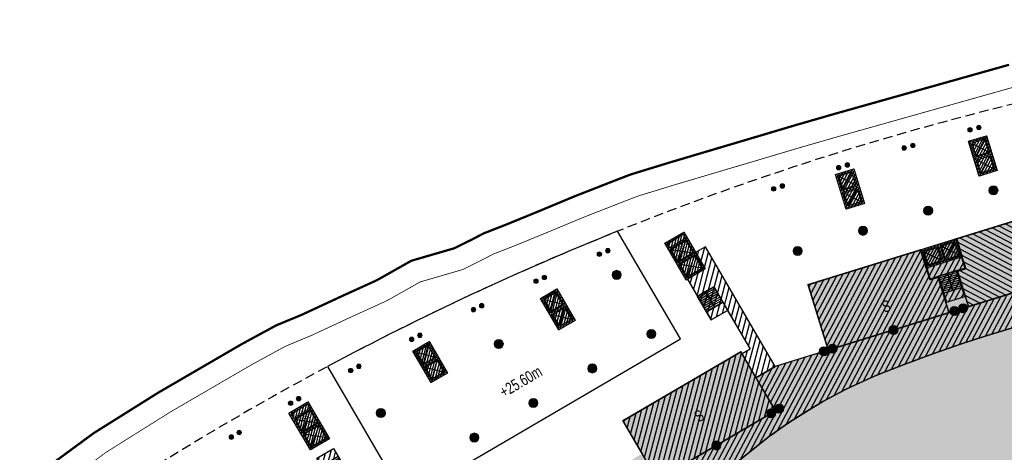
# Model space of a CAD drawing. Header units: millimetres. Extents: x -1402 to -179, y -280 to 6164.
# Tile 96 of 212: x -784 to -654, y 2499 to 2555. Entities that reach past the tile are written whole.
import ezdxf

# ---------------------------------------------------------------- set-up
doc = ezdxf.new("R2010")
doc.units = ezdxf.units.MM
for name, pattern in [('AJN-Limite', [1.25, 0.5, -0.25, 0, -0.25, 0, -0.25]), ('AJN-Projection', [0.375, 0.25, -0.125]), ('DASH', [0.35, 0.25, -0.1])]:
    doc.linetypes.add(name, pattern=pattern)
doc.layers.get('0').update_dxf_attribs({"linetype": 'CONTINUOUS'})
for name, color, linetype, lineweight in [('AJN-2-POT 120', 2, 'CONTINUOUS', 20), ('AJN-2-POT 60', 2, 'CONTINUOUS', 20), ('AJN-2-SBT-C', 2, 'CONTINUOUS', 20), ('AJN-5-ASC-C', 230, 'CONTINUOUS', 30), ('AJN-7-500-A', 10, 'CONTINUOUS', 18), ('GEO-1-LIM-V', 10, 'AJN-Limite', 25)]:
    doc.layers.add(name, color=color, linetype=linetype, lineweight=lineweight)
for name, color, linetype, true_color in [('AJN-2-SBT-H', 7, 'CONTINUOUS', 0x6e6e6e), ('AJN-9-SRF-MARINHORIZON-CIRCULATION 50 %', 7, 'CONTINUOUS', 0xff80ff), ('AJN-9-SRF-MARINHORIZON-CIRUCLATION 100 %', 7, 'CONTINUOUS', 0xd100d1), ('AJN-9-SRF-MARINHORIZON-HOUSING SIMPLEX', 7, 'CONTINUOUS', 0x71c6c3), ('AJN-9-SRF-MARINHORIZON-TERRACE 50%', 7, 'CONTINUOUS', 0xf8d731)]:
    doc.layers.add(name, color=color, linetype=linetype, true_color=true_color)
for name, color, linetype in [('AJN-2-SBT-P', 251, 'AJN-Projection'), ('AJN-2-SBT-V', 51, 'CONTINUOUS'), ('AJN-8-251-H', 251, 'CONTINUOUS'), ('AJN-8-254-H', 254, 'CONTINUOUS')]:
    doc.layers.add(name, color=color, linetype=linetype)
doc.layers.add('AJN-6-Etang', color=7, linetype='CONTINUOUS', lineweight=15, true_color=0x46a499)
doc.styles.get("Standard").update_dxf_attribs({"font": 'rs.shx', "bigfont": 'hztxt.shx'})

# ---------------------------------------------------------------- blocks, each defined once
blk = doc.blocks.new('1.20diam')
at = {"layer": 'AJN-2-SBT-H'}
h = blk.add_hatch(color=256, dxfattribs=at)
h.dxf.hatch_style = 1
edge = h.paths.add_edge_path()
edge.add_arc((0, 0), 0.6, 0, 360)
at = {"layer": 'AJN-2-POT 120', "linetype": 'Continuous'}
blk.add_circle((0, 0), 0.6, dxfattribs=at)
blk = doc.blocks.new('POT 2X1.2')
at = {"layer": 'AJN-2-POT 120', "linetype": 'Continuous', "rotation": 321.8181818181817}
for p in [(-0.6000000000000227, 0), (0.5999999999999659, 0)]:
    blk.add_blockref('1.20diam', p, dxfattribs=at)
blk = doc.blocks.new('0.60diam')
at = {"layer": 'AJN-2-SBT-H'}
h = blk.add_hatch(color=256, dxfattribs=at)
h.dxf.hatch_style = 1
edge = h.paths.add_edge_path()
edge.add_arc((0, 5.684341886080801e-14), 0.3, 0, 360)
at = {"layer": 'AJN-2-POT 60', "linetype": 'Continuous'}
blk.add_circle((0, 5.684341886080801e-14), 0.3, dxfattribs=at)
blk = doc.blocks.new('POT 2X0.6')
at = {"layer": 'AJN-2-POT 60'}
for p in [(-0.599999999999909, 0), (-0.599999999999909, 0), (0.6000000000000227, 0), (0.6000000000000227, 0)]:
    blk.add_blockref('0.60diam', p, dxfattribs=at)
blk = doc.blocks.new('A$C46E24FA1')
at = {"layer": 'AJN-2-SBT-V', "linetype": 'Continuous'}
for p, q in [((-2.273736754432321e-13, 2.340000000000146), (1.249999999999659, 2.340000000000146)), ((0, 0), (0, 2.3400000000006)), ((-3.410605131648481e-13, 2.079999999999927), (1.249999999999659, 2.079999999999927)), ((-2.273736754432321e-13, 1.819999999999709), (1.249999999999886, 1.820000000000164)), ((-1.13686837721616e-13, 1.559999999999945), (1.249999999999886, 1.559999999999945)), ((0, 1.299999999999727), (1.25, 1.300000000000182)), ((1.250000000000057, 2.3400000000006), (1.250000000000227, 0)), ((0, 1.039999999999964), (1.250000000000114, 1.039999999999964)), ((0, 0.7799999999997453), (1.249999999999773, 0.7800000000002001)), ((0, 0.5199999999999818), (1.25, 0.5199999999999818)), ((-1.13686837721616e-13, 0.2600000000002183), (1.25, 0.2600000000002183)), ((0, 0), (1.250000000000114, 0))]:
    blk.add_line(p, q, dxfattribs=at)
blk = doc.blocks.new('A$C0264420A')
at = {"layer": 'AJN-9-SRF-MARINHORIZON-CIRCULATION 50 %'}
h = blk.add_hatch(dxfattribs=at)
h.set_pattern_fill('ANSI31', color=256, scale=0.2)
h.set_pattern_definition([(45, (501.2276971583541, -440.6539288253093), (-0.4490128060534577, 0.4490128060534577), [])])
h.paths.add_polyline_path([(-1.250000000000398, 4.840000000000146), (1.250000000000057, 4.840000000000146), (1.250000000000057, 0), (-1.250000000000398, 0)])
at = {"layer": 'AJN-2-SBT-V', "flags": 128}
for points in [[(-1.250000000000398, 3.590000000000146), (-1.250000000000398, 4.840000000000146), (1.249999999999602, 4.840000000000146), (1.249999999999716, 3.590000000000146), (-1.250000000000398, 3.590000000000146)], [(-1.250000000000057, 0), (-1.250000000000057, 1.25), (1.249999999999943, 1.25), (1.250000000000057, 0), (-1.250000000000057, 0)]]:
    blk.add_lwpolyline(points, dxfattribs=at)
at = {"layer": 'AJN-9-SRF-MARINHORIZON-CIRCULATION 50 %'}
blk.add_lwpolyline([(-1.250000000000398, 4.840000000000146), (1.250000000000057, 4.840000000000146), (1.250000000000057, 0), (-1.250000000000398, 0)], close=True, dxfattribs=at)
at = {"linetype": 'Continuous', "rotation": 180}
for p in [(-3.410605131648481e-13, 3.590000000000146), (1.249999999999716, 3.590000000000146)]:
    blk.add_blockref('A$C46E24FA1', p, dxfattribs=at)
blk = doc.blocks.new('A$C63A44B90')
at = {"layer": 'AJN-2-SBT-H'}
h = blk.add_hatch(color=256, dxfattribs=at)
h.dxf.hatch_style = 1
h.paths.add_polyline_path([(-1.449999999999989, 0), (1.449999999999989, 8.881784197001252e-16), (1.449999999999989, 5.600000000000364), (-1.449999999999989, 5.600000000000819)])
h.paths.add_polyline_path([(-1.25, 4.799999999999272), (1.25, 4.799999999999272), (1.249999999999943, 5.400000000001), (-1.250000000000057, 5.400000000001)], flags=16)
h.paths.add_polyline_path([(1.25, 4.599999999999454), (1.25, 2.499999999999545), (-1.25, 2.499999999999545), (-1.25, 4.599999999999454)], flags=16)
h.paths.add_polyline_path([(1.149999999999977, 4.5), (1.149999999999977, 2.599999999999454), (-1.150000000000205, 2.599999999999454), (-1.150000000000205, 4.5)], flags=0)
h.paths.add_polyline_path([(1.25, 2.299999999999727), (1.25, 0.1999999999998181), (-1.25, 0.1999999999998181), (-1.25, 2.299999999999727)], flags=16)
h.paths.add_polyline_path([(1.149999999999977, 2.199999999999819), (1.149999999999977, 0.2999999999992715), (-1.150000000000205, 0.2999999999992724), (-1.150000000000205, 2.199999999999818)], flags=0)
h.paths.add_polyline_path([(-0.9275884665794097, 2.59974879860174), (0.9249672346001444, 2.599748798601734), (0.9249672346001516, 4.498285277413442), (-0.9275884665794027, 4.498285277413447)], flags=8)
at = {"layer": 'AJN-9-SRF-MARINHORIZON-CIRUCLATION 100 %'}
h = blk.add_hatch(dxfattribs=at)
h.set_pattern_fill('ANSI31', color=256, scale=0.1, angle=342.8336973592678)
h.set_pattern_definition([(44.99999999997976, (4295.467990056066, -2573.973389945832), (-0.2245064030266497, 0.2245064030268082), [])])
h.paths.add_polyline_path([(1.449999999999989, 0), (1.450000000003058, 5.599999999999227), (-1.449999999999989, 5.600000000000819), (-1.449999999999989, 8.881784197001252e-16)])
at = {"layer": 'AJN-2-SBT-C', "flags": 128}
for points in [[(-1.449999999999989, 0), (1.449999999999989, 0), (1.449999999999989, 5.600000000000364), (-1.449999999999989, 5.600000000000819)], [(-1.250000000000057, 5.400000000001), (1.249999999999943, 5.400000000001), (1.25, 4.799999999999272), (-1.25, 4.799999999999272)], [(1.25, 2.499999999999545), (-1.25, 2.499999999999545), (-1.25, 4.599999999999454), (1.25, 4.599999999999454)], [(-1.25, 0.1999999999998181), (-1.25, 2.299999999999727), (1.25, 2.299999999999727), (1.25, 0.1999999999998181)]]:
    blk.add_lwpolyline(points, close=True, dxfattribs=at)
at = {"layer": 'AJN-5-ASC-C'}
for p, q in [((1.149999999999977, 4.5), (-1.150000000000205, 2.599999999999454)), ((-1.150000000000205, 4.5), (1.149999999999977, 2.599999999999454)), ((1.149999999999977, 0.2999999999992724), (-1.150000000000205, 2.199999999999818)), ((-1.150000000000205, 0.2999999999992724), (1.149999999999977, 2.199999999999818))]:
    blk.add_line(p, q, dxfattribs=at)
at = {"layer": 'AJN-5-ASC-C', "flags": 128}
for points in [[(1.149999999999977, 4.5), (1.149999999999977, 2.599999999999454), (-1.150000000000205, 2.599999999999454), (-1.150000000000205, 4.5)], [(1.149999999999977, 0.2999999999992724), (1.149999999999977, 2.199999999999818), (-1.150000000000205, 2.199999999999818), (-1.150000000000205, 0.2999999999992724)]]:
    blk.add_lwpolyline(points, close=True, dxfattribs=at)
at = {"layer": 'AJN-8-251-H', "flags": 128}
blk.add_lwpolyline([(1.249999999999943, 5.400000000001), (-1.149999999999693, 5.300000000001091), (-1.249999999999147, 4.800000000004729)], dxfattribs=at)
at = {"layer": 'AJN-9-SRF-MARINHORIZON-CIRUCLATION 100 %'}
blk.add_lwpolyline([(-1.449999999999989, 5.600000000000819), (1.450000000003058, 5.599999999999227), (1.449999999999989, 0), (-1.449999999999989, 0)], close=True, dxfattribs=at)
at = {"layer": 'AJN-7-500-A', "insert": (-1.13686837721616e-13, 3.549999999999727), "char_height": 0.5, "attachment_point": 5}
blk.add_mtext_dynamic_manual_height_columns('{\\fSwis721 LtCn BT|b0|i0|c0|p34;FIRE\\PFITING}', width=11.10498822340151, gutter_width=35.69431197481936, heights=[0], dxfattribs=at)
blk = doc.blocks.new('A$C221A1397')
at = {"layer": 'AJN-2-SBT-H'}
h = blk.add_hatch(color=256, dxfattribs=at)
h.dxf.hatch_style = 1
h.paths.add_polyline_path([(1.450000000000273, -1.818878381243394e-12), (-1.449999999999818, 9.094947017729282e-13), (-1.45000000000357, -5.599999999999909), (1.44999999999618, -5.600000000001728), (1.449999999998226, -4.950000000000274), (1.249999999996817, -4.950000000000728), (1.249999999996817, -5.40000000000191), (-1.250000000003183, -5.40000000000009), (-1.250000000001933, -3.299999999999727), (1.249999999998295, -3.300000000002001), (1.249999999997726, -3.750000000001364), (1.449999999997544, -3.750000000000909)])
h.paths.add_polyline_path([(-1.250000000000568, -0.8000000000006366), (1.249999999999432, -0.8000000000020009), (1.249999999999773, -0.2000000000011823), (-1.250000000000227, -0.1999999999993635)], flags=16)
h.paths.add_polyline_path([(1.249999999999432, -1.000000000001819), (1.24999999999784, -3.100000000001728), (-1.250000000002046, -3.100000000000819), (-1.250000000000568, -1)], flags=16)
at = {"layer": 'AJN-9-SRF-MARINHORIZON-CIRUCLATION 100 %'}
h = blk.add_hatch(dxfattribs=at)
h.set_pattern_fill('ANSI31', color=256, scale=0.1, angle=-30.32562588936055)
h.set_pattern_definition([(45, (-1297.709452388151, -2227.569909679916), (-0.2245064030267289, 0.2245064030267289), [])])
h.paths.add_polyline_path([(1.449999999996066, -5.600000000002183), (1.450000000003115, -2.728595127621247e-12), (-1.450000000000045, 4.547473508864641e-13), (-1.450000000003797, -5.600000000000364)])
at = {"layer": 'AJN-2-SBT-C', "flags": 128}
for points in [[(1.449999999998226, -4.950000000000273), (1.249999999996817, -4.950000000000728), (1.249999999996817, -5.40000000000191), (-1.250000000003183, -5.400000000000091), (-1.250000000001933, -3.299999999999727), (1.249999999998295, -3.300000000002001), (1.249999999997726, -3.750000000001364), (1.449999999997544, -3.750000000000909), (1.450000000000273, -1.818989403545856e-12), (-1.449999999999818, 9.094947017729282e-13), (-1.45000000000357, -5.599999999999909), (1.44999999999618, -5.600000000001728)], [(-1.250000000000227, -0.1999999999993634), (1.249999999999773, -0.2000000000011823), (1.249999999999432, -0.8000000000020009), (-1.250000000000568, -0.8000000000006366)], [(1.24999999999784, -3.100000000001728), (-1.250000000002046, -3.100000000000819), (-1.250000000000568, -1), (1.249999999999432, -1.000000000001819)]]:
    blk.add_lwpolyline(points, close=True, dxfattribs=at)
at = {"layer": 'AJN-2-SBT-V'}
blk.add_line((1.249999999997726, -3.750000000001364), (1.249999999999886, -4.950000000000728), dxfattribs=at)
at = {"layer": 'AJN-2-SBT-V', "flags": 128}
blk.add_lwpolyline([(-1.250000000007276, -11.79999999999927), (-1.250000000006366, -10.54999999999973), (1.249999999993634, -10.55000000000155), (1.249999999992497, -11.80000000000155), (-1.250000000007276, -11.79999999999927)], dxfattribs=at)
at = {"layer": 'AJN-5-ASC-C'}
for p, q in [((1.149999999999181, -1.100000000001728), (-1.150000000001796, -3)), ((-1.150000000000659, -1.100000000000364), (1.149999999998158, -3.000000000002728)), ((1.149999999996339, -5.300000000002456), (-1.150000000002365, -3.400000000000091)), ((-1.150000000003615, -5.300000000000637), (1.14999999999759, -3.400000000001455))]:
    blk.add_line(p, q, dxfattribs=at)
at = {"layer": 'AJN-5-ASC-C', "flags": 128}
for points in [[(1.149999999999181, -1.100000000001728), (1.149999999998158, -3.000000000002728), (-1.150000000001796, -3), (-1.150000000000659, -1.100000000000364)], [(1.149999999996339, -5.300000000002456), (1.14999999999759, -3.400000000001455), (-1.150000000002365, -3.400000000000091), (-1.150000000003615, -5.300000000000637)]]:
    blk.add_lwpolyline(points, close=True, dxfattribs=at)
at = {"layer": 'AJN-8-251-H', "flags": 128}
blk.add_lwpolyline([(1.249999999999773, -0.2000000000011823), (-1.149999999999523, -0.2999999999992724), (-1.249999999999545, -0.7999999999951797)], dxfattribs=at)
at = {"layer": 'AJN-9-SRF-MARINHORIZON-CIRUCLATION 100 %'}
blk.add_lwpolyline([(-1.450000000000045, 4.547473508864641e-13), (1.450000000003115, -2.728484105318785e-12), (1.449999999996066, -5.600000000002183), (-1.450000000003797, -5.600000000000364)], close=True, dxfattribs=at)
at = {"linetype": 'Continuous', "rotation": 179.9999999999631}
for p in [(-5.343281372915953e-12, -8.210000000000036), (1.249999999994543, -8.2100000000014)]:
    blk.add_blockref('A$C46E24FA1', p, dxfattribs=at)
at = {"layer": 'AJN-7-500-A', "insert": (-1.364242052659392e-12, -2.050000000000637), "char_height": 0.4999999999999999, "attachment_point": 5}
blk.add_mtext_dynamic_manual_height_columns('{\\fSwis721 LtCn BT|b0|i0|c0|p34;FIRE\\PFITING}', width=11.10498822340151, gutter_width=35.69431197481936, heights=[0], dxfattribs=at)
blk = doc.blocks.new('A$C122A62CA')
at = {"layer": 'AJN-2-SBT-H'}
h = blk.add_hatch(color=256, dxfattribs=at)
h.dxf.hatch_style = 1
h.paths.add_polyline_path([(-1.250000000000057, -4.799999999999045), (1.249999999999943, -4.799999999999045), (1.249999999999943, 2.273736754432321e-13), (-1.249999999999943, -2.273736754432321e-13)])
h.paths.add_polyline_path([(1.050000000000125, -4.599999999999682), (1.050000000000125, -2.499999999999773), (-1.050000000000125, -2.499999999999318), (-1.050000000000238, -4.599999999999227)], flags=16)
h.paths.add_polyline_path([(1.050000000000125, -2.299999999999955), (-1.050000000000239, -2.2999999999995), (-1.050000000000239, -0.1999999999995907), (1.050000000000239, -0.2000000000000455)], flags=16)
at = {"layer": 'AJN-9-SRF-MARINHORIZON-CIRUCLATION 100 %'}
h = blk.add_hatch(dxfattribs=at)
h.set_pattern_fill('ANSI31', color=256, scale=0.1, angle=342.8336973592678)
h.set_pattern_definition([(44.99999999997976, (4295.667990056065, -2579.573389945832), (-0.2245064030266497, 0.2245064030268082), [])])
h.paths.add_polyline_path([(1.249999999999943, -4.799999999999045), (1.249999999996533, -6.822320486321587e-13), (-1.250000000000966, 6.821210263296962e-13), (-1.250000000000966, -4.799999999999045)])
at = {"layer": 'AJN-2-SBT-C', "flags": 128}
for points in [[(-1.249999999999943, -2.273736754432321e-13), (1.249999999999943, 2.273736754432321e-13), (1.249999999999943, -4.799999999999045), (-1.250000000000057, -4.799999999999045)], [(-1.050000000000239, -0.1999999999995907), (-1.050000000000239, -2.2999999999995), (1.050000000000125, -2.299999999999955), (1.050000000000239, -0.2000000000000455)], [(1.050000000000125, -4.599999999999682), (1.050000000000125, -2.499999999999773), (-1.050000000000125, -2.499999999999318), (-1.050000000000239, -4.599999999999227)]]:
    blk.add_lwpolyline(points, close=True, dxfattribs=at)
at = {"layer": 'AJN-5-ASC-C'}
for p, q in [((-0.9000000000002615, -0.3499999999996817), (0.9000000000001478, -2.149999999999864)), ((-0.9000000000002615, -2.149999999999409), (0.9000000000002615, -0.3500000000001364)), ((-0.9000000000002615, -4.449999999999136), (0.9000000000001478, -2.649999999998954)), ((-0.9000000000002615, -2.649999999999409), (0.9000000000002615, -4.449999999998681))]:
    blk.add_line(p, q, dxfattribs=at)
for points in [[(-0.9000000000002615, -0.3499999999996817), (-0.9000000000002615, -2.149999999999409), (0.9000000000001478, -2.149999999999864), (0.9000000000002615, -0.3500000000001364)], [(-0.9000000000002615, -4.449999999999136), (-0.9000000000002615, -2.649999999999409), (0.9000000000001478, -2.649999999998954), (0.9000000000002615, -4.449999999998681)]]:
    blk.add_lwpolyline(points, close=True, dxfattribs=at)
at = {"layer": 'AJN-9-SRF-MARINHORIZON-CIRUCLATION 100 %'}
blk.add_lwpolyline([(-1.250000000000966, 6.821210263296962e-13), (1.249999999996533, -6.821210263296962e-13), (1.249999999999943, -4.799999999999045), (-1.250000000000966, -4.799999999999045)], close=True, dxfattribs=at)
blk = doc.blocks.new('A$C725855A8')
at = {"layer": 'AJN-9-SRF-MARINHORIZON-HOUSING SIMPLEX'}
h = blk.add_hatch(dxfattribs=at)
h.set_pattern_fill('ANSI31', color=256, scale=0.2, angle=3.68944343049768e-13)
h.set_pattern_definition([(45.00000000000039, (486.6825661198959, -1001.422062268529), (-0.4490128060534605, 0.4490128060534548), [])])
h.paths.add_polyline_path([(-18, 9.000000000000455), (-18.00000000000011, 4.547473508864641e-13), (0, 0), (-1.13686837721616e-13, 9.000000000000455)])
at = {"layer": 'AJN-2-SBT-C', "const_width": 0.2, "flags": 128}
blk.add_lwpolyline([(-18, 9.000000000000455), (-1.13686837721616e-13, 9.000000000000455), (0, 0), (-18.00000000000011, 4.547473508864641e-13)], close=True, dxfattribs=at)
at = {"layer": 'AJN-7-500-A', "insert": (-9.000000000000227, 4.500000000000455), "char_height": 1.5, "attachment_point": 5, "rotation": 359.99999999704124}
blk.add_mtext_dynamic_manual_height_columns('{\\fSwis721 LtCn BT|b0|i0|c0|p34;S}', width=58.7580560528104, gutter_width=35.69431197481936, heights=[0], dxfattribs=at)
blk = doc.blocks.new('A$C74AA591F')
at = {"layer": 'AJN-2-SBT-H'}
h = blk.add_hatch(color=256, dxfattribs=at)
h.dxf.hatch_style = 1
h.paths.add_polyline_path([(-1.799999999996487, -2.499999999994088), (-1.799999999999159, -2.299999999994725), (-2.300000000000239, -2.29999999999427), (-2.299999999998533, -0.1999999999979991), (-0.1000000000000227, -0.1999999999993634), (-0.1000000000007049, -2.299999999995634), (-0.5999999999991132, -2.299999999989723), (-0.5999999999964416, -2.499999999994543), (0.600000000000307, -2.499999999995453), (0.5999999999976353, -2.299999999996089), (0.09999999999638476, -2.299999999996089), (0.0999999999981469, -0.1999999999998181), (2.299999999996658, -0.2000000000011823), (2.299999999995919, -2.299999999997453), (1.79999999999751, -2.299999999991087), (1.800000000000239, -2.499999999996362), (2.499999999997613, -2.499999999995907), (2.499999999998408, -1.364242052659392e-12), (-2.499999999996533, 4.547473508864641e-13), (-2.499999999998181, -2.499999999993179)])
at = {"layer": 'AJN-9-SRF-MARINHORIZON-CIRCULATION 50 %'}
h = blk.add_hatch(dxfattribs=at)
h.set_pattern_fill('ANSI31', color=256, scale=0.2, angle=342.8336973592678)
h.set_pattern_definition([(44.99999999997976, (4351.085152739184, -2587.403389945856), (-0.4490128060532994, 0.4490128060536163), [])])
h.paths.add_polyline_path([(1.250000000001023, -3.999999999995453), (2.49999999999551, -3.999999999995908), (2.499999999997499, -2.5), (-2.499999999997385, -2.499999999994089), (-2.499999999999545, -3.999999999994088), (-1.250000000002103, -3.999999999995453), (-1.250000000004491, -7.589999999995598), (1.249999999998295, -7.589999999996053)])
at = {"layer": 'AJN-9-SRF-MARINHORIZON-CIRUCLATION 100 %'}
h = blk.add_hatch(dxfattribs=at)
h.set_pattern_fill('ANSI31', color=256, scale=0.1, angle=342.8336973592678)
h.set_pattern_definition([(44.99999999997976, (4294.417990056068, -2579.573389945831), (-0.2245064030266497, 0.2245064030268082), [])])
h.paths.add_polyline_path([(-2.499999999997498, 1.36413103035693e-12), (-2.499999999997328, -2.499999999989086), (2.499999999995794, -2.499999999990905), (2.499999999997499, -1.364242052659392e-12)])
at = {"layer": 'AJN-2-SBT-C', "flags": 128}
blk.add_lwpolyline([(-0.5999999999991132, -2.299999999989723), (-0.5999999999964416, -2.499999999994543), (0.600000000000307, -2.499999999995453), (0.5999999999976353, -2.299999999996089), (0.09999999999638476, -2.299999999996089), (0.0999999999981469, -0.1999999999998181), (2.299999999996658, -0.2000000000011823), (2.299999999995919, -2.299999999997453), (1.79999999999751, -2.299999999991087), (1.800000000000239, -2.499999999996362), (2.499999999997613, -2.499999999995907), (2.499999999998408, -1.364242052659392e-12), (-2.499999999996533, 4.547473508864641e-13), (-2.499999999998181, -2.499999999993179), (-1.799999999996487, -2.499999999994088), (-1.799999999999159, -2.299999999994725), (-2.300000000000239, -2.29999999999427), (-2.299999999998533, -0.1999999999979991), (-0.1000000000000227, -0.1999999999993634), (-0.1000000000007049, -2.299999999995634)], close=True, dxfattribs=at)
at = {"layer": 'AJN-2-SBT-V'}
for p, q in [((-0.5999999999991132, -2.299999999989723), (-1.799999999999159, -2.299999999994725)), ((1.79999999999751, -2.299999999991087), (0.5999999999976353, -2.299999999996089))]:
    blk.add_line(p, q, dxfattribs=at)
at = {"layer": 'AJN-2-SBT-V', "flags": 128}
for points in [[(2.499999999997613, -2.499999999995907), (-2.499999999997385, -2.499999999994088), (-2.499999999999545, -3.999999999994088), (2.499999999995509, -3.999999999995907)], [(-1.250000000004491, -6.339999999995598), (-1.250000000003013, -7.589999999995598), (1.249999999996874, -7.589999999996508), (1.249999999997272, -6.339999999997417)]]:
    blk.add_lwpolyline(points, close=True, dxfattribs=at)
at = {"layer": 'AJN-5-ASC-C'}
for p, q in [((-0.2499999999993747, -2.149999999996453), (-2.149999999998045, -0.3499999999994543)), ((-2.149999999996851, -2.149999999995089), (-0.2499999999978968, -0.3500000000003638)), ((2.149999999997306, -2.149999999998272), (0.2499999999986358, -0.3500000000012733)), ((0.2499999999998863, -2.149999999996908), (2.149999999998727, -0.3500000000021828))]:
    blk.add_line(p, q, dxfattribs=at)
for points in [[(-0.2499999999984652, -2.149999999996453), (-0.2499999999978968, -0.3500000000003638), (-2.149999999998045, -0.3499999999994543), (-2.149999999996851, -2.149999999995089)], [(2.149999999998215, -2.149999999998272), (2.149999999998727, -0.3500000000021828), (0.2499999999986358, -0.3500000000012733), (0.2499999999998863, -2.149999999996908)]]:
    blk.add_lwpolyline(points, close=True, dxfattribs=at)
at = {"layer": 'AJN-9-SRF-MARINHORIZON-CIRCULATION 50 %'}
blk.add_lwpolyline([(-1.250000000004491, -7.589999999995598), (1.249999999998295, -7.589999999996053), (1.250000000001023, -3.999999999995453), (2.499999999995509, -3.999999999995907), (2.499999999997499, -2.5), (-2.499999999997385, -2.499999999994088), (-2.499999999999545, -3.999999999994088), (-1.250000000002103, -3.999999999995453)], close=True, dxfattribs=at)
at = {"layer": 'AJN-9-SRF-MARINHORIZON-CIRUCLATION 100 %'}
blk.add_lwpolyline([(-2.499999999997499, 1.364242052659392e-12), (2.499999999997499, -1.364242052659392e-12), (2.499999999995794, -2.499999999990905), (-2.499999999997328, -2.499999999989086)], close=True, dxfattribs=at)
at = {"linetype": 'Continuous', "rotation": 179.9999999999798}
for p in [(-1.932676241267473e-12, -3.999999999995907), (1.249999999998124, -3.999999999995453)]:
    blk.add_blockref('A$C46E24FA1', p, dxfattribs=at)
blk = doc.blocks.new('A$C4EEE5140')
at = {"layer": 'AJN-9-SRF-MARINHORIZON-HOUSING SIMPLEX'}
h = blk.add_hatch(dxfattribs=at)
h.set_pattern_fill('ANSI31', color=256, scale=0.2)
h.set_pattern_definition([(45, (521.8053943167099, -5064.257857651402), (-0.4490128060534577, 0.4490128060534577), [])])
h.paths.add_polyline_path([(16.64999999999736, 0), (16.64999999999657, 4.889999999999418), (15.59999999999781, 4.889999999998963), (15.59999999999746, 9.00000000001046), (0, 9), (0, 0)])
at = {"layer": 'AJN-2-SBT-C', "const_width": 0.2, "flags": 128}
blk.add_lwpolyline([(0, 9), (15.59999999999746, 9.00000000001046), (15.59999999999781, 4.889999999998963), (16.64999999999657, 4.889999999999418), (16.64999999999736, 0), (0, 0)], close=True, dxfattribs=at)
at = {"layer": 'AJN-7-500-A', "insert": (8.999999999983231, 3.249999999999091), "char_height": 1.5, "attachment_point": 5, "rotation": 359.9999999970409}
blk.add_mtext_dynamic_manual_height_columns('{\\fSwis721 LtCn BT|b0|i0|c0|p34;S}', width=58.7580560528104, gutter_width=35.69431197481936, heights=[0], dxfattribs=at)

msp = doc.modelspace()

# ---------------------------------------------------------------- hatches: boundary and pattern name
at = {"layer": 'AJN-6-Etang', "linetype": 'Continuous', "transparency": 33554687}
h = msp.add_hatch(color=256, dxfattribs=at)
h.dxf.hatch_style = 1
h.set_gradient(color1=(166, 228, 247), rotation=200, centered=1, tint=0.800000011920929, name='INVCURVED')
edge = h.paths.add_edge_path()
edge.add_arc((-539.69038334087, 2546.378562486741), 32.84797776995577, 259.0174260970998, 283.7331395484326)
edge.add_line((-531.8922719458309, 2514.469643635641), (-533.1331609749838, 2518.226826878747))
edge.add_arc((-533.574940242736, 2518.064349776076), 0.470709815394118, -70.62030570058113, 20.192458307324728, ccw=False)
edge.add_arc((-533.9948825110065, 2519.261571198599), 1.739445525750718, 267.0779223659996, 289.3427458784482, ccw=False)
edge.add_arc((-533.9250471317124, 2521.717364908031), 4.195972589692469, 261.17933869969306, 267.8350607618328, ccw=False)
edge.add_arc((-530.7439089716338, 2536.325698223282), 19.1406711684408, 246.9188615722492, 258.47396728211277, ccw=False)
edge.add_arc((-575.92508795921, 2420.152697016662), 105.5203835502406, 69.080092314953, 74.95191348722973)
edge.add_arc((-571.7268882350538, 2421.66224611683), 103.0377285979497, 76.98883006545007, 93.05743218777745)
edge.add_arc((-574.2587065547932, 2478.538436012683), 46.11022811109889, 93.68543034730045, 100.3376313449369)
edge.add_arc((-606.5813803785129, 2626.946865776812), 105.8155929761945, 278.1313981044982, 283.1361526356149, ccw=False)
edge.add_arc((-602.0929170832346, 2630.688558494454), 108.9982880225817, 268.70774661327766, 275.5166178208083, ccw=False)
edge.add_arc((-604.8070941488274, 2349.087568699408), 172.630613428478, 89.91502416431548, 111.1577777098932)
edge.add_arc((-644.2003523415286, 2445.64922362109), 68.38566050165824, 109.5782243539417, 132.1159801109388)
edge.add_arc((-633.9402415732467, 2442.693587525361), 77.66313263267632, 136.2721735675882, 154.687839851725)
edge.add_arc((-836.7744922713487, 2544.021250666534), 149.0997929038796, 326.8485866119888, 332.8131314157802, ccw=False)
edge.add_arc((-753.5528919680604, 2488.708372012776), 49.18277004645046, 289.5712784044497, 327.77999888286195, ccw=False)
edge.add_arc((-745.6361823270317, 2463.769329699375), 23.05000703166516, 265.8059867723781, 291.7958996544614, ccw=False)
edge.add_arc((-746.726856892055, 2448.895891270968), 8.136632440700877, 238.7353172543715, 265.8059867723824, ccw=False)
edge.add_arc((-747.7018612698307, 2447.290061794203), 6.257983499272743, 204.7451583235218, 238.7353172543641, ccw=False)
edge.add_arc((-698.6065861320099, 2466.450415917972), 58.94964782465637, 201.6826345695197, 210.3252863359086)
edge.add_arc((-722.7767510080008, 2454.056911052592), 31.86463938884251, 213.0342114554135, 247.3748419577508)
edge.add_arc((-731.5727928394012, 2432.951902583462), 9.000000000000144, 247.3748419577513, 297.9607097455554)
edge.add_arc((-691.6662761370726, 2357.774338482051), 76.11284403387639, 113.07744778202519, 117.9607097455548, ccw=False)
edge.add_arc((-801.5518826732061, 2608.592369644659), 197.7256147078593, 293.8823795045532, 315.3027358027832)
edge.add_arc((-561.8123215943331, 2384.378913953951), 130.7194739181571, 83.029427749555, 139.3583344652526, ccw=False)
h = msp.add_hatch(color=256, dxfattribs=at)
h.dxf.hatch_style = 1
h.set_gradient(color1=(181, 223, 247), rotation=200, centered=1, tint=0.800000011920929, name='INVCURVED')
edge = h.paths.add_edge_path()
edge.add_arc((-536.1331980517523, 2449.417541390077), 41.76902211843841, 80.08128101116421, 93.81348574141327, ccw=False)
edge.add_arc((-529.9721789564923, 2484.650621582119), 6.001325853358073, 8.314213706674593, 80.08128101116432, ccw=False)
edge.add_line((-524.0339273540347, 2485.518423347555), (-524.8218382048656, 2490.909992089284))
edge.add_arc((-539.6641874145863, 2488.740966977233), 15.00000000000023, 8.314213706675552, 17.11641258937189)
edge.add_line((-525.3285562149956, 2493.155678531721), (-531.8922719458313, 2514.46964363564))
edge.add_arc((-539.6903833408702, 2546.37856248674), 32.84797776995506, 259.0174260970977, 283.7331395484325, ccw=False)
edge.add_arc((-561.8123215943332, 2384.378913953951), 130.7194739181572, 83.02942774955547, 139.3583344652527)
edge.add_arc((-801.5518826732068, 2608.592369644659), 197.7256147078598, 293.8823795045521, 315.3027358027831, ccw=False)
edge.add_arc((-691.6662761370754, 2357.774338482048), 76.11284403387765, 109.1621766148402, 113.0774477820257, ccw=False)
edge.add_arc((-700.3908612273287, 2382.881288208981), 49.53320314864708, 76.1865285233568, 109.16217663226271, ccw=False)
edge.add_arc((6736.442926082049, 43552.96636338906), 41786.9397942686, 259.764921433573, 259.7784708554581)
edge.add_arc((-676.0644756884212, 2453.926779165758), 24.85499872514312, 263.5898590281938, 326.3375928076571)
edge.add_arc((-2060.139441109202, 3281.808366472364), 1637.60381086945, 329.0722052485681, 329.5217709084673)
edge.add_arc((-607.3271954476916, 2427.944119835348), 47.56153281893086, 102.10276570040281, 150.7305022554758, ccw=False)
edge.add_arc((-545.9599434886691, 2228.331226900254), 256.247943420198, 101.20186661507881, 106.16469985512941, ccw=False)
edge.add_line((-595.7402857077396, 2479.697346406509), (-581.894087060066, 2482.067430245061))
edge.add_arc((-618.1463783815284, 2705.268334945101), 226.1257890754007, 279.2254205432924, 286.4139132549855)
edge.add_arc((-534.1899581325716, 2420.26442650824), 70.98682985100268, 93.8134857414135, 106.41391325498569, ccw=False)
at = {"layer": 'AJN-8-254-H'}
h = msp.add_hatch(color=255, dxfattribs=at)
h.dxf.hatch_style = 1
edge = h.paths.add_edge_path()
edge.add_line((-561.7943793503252, 2535.052816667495), (-563.2701102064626, 2539.830077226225))
edge.add_line((-563.2701102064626, 2539.830077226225), (-578.0796179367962, 2535.2553115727))
edge.add_line((-578.0796179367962, 2535.2553115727), (-579.260202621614, 2539.077120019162))
edge.add_line((-579.260202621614, 2539.077120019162), (-607.4460399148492, 2530.37030796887))
edge.add_line((-607.4460399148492, 2530.37030796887), (-609.3644900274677, 2536.580746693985))
edge.add_line((-609.3644900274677, 2536.580746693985), (-624.1739977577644, 2532.005981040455))
edge.add_line((-624.1739977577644, 2532.005981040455), (-625.3545824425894, 2535.827789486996))
edge.add_line((-625.3545824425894, 2535.827789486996), (-644.9413507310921, 2529.777292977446))
edge.add_line((-644.9413507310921, 2529.777292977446), (-645.384069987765, 2531.210471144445))
edge.add_line((-645.384069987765, 2531.210471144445), (-679.7803460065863, 2520.58520898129))
edge.add_line((-679.7803460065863, 2520.58520898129), (-677.1240304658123, 2511.98613997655))
edge.add_line((-677.1240304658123, 2511.98613997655), (-684.0897205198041, 2509.834387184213))
edge.add_line((-684.0897205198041, 2509.834387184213), (-686.6360714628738, 2508.344891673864))
edge.add_line((-686.6360714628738, 2508.344891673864), (-688.6285674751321, 2511.751141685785))
edge.add_line((-688.6285674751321, 2511.751141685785), (-704.1656240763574, 2502.662694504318))
edge.add_line((-704.1656240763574, 2502.662694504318), (-701.6410554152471, 2498.34684544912))
edge.add_line((-701.6410554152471, 2498.34684544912), (-717.1781120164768, 2489.258398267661))
edge.add_line((-717.1781120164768, 2489.258398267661), (-716.5553615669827, 2488.193781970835))
edge.add_line((-716.5553615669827, 2488.193781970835), (-720.9693324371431, 2485.638902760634))
edge.add_line((-720.9693324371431, 2485.638902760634), (-717.1421087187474, 2479.084453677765))
edge.add_line((-717.1421087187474, 2479.084453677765), (-727.1117200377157, 2473.252700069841))
edge.add_line((-727.1117200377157, 2473.252700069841), (-724.7693795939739, 2469.061983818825))
edge.add_line((-724.7693795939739, 2469.061983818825), (-729.0852286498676, 2466.537415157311))
edge.add_line((-729.0852286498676, 2466.537415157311), (-727.8229443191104, 2464.379490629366))
edge.add_line((-727.8229443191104, 2464.379490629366), (-734.0809254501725, 2460.718866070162))
edge.add_line((-734.0809254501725, 2460.718866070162), (-733.3235548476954, 2459.424111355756))
edge.add_line((-733.3235548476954, 2459.424111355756), (-754.3070779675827, 2447.149737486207))
edge.add_arc((-703.184715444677, 2464.748086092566), 54.06660543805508, 198.9954985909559, 201.7987576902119)
edge.add_arc((-747.7018612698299, 2447.290061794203), 6.25798349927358, 204.7451583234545, 238.7353172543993)
edge.add_arc((-746.7268568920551, 2448.895891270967), 8.13663244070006, 238.7353172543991, 265.8059867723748)
edge.add_arc((-745.6361823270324, 2463.769329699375), 23.0500070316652, 265.8059867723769, 291.7958996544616)
edge.add_arc((-753.5528919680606, 2488.708372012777), 49.1827700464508, 289.5712784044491, 327.779998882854)
edge.add_arc((-836.7744922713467, 2544.021250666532), 149.0997929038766, 326.8485866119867, 332.8131314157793)
edge.add_arc((-633.9402415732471, 2442.69358752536), 77.66313263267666, 136.2721735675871, 154.687839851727, ccw=False)
edge.add_arc((-644.2003523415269, 2445.64922362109), 68.38566050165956, 109.5782243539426, 132.1159801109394, ccw=False)
edge.add_arc((-604.8070941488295, 2349.087568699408), 172.6306134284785, 89.91502416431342, 111.15777770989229, ccw=False)
edge.add_arc((-602.092917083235, 2630.688558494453), 108.9982880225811, 268.7077466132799, 275.5166178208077)
edge.add_arc((-606.5813803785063, 2626.946865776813), 105.8155929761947, 278.1313981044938, 283.1361526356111)
edge.add_arc((-574.2587065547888, 2478.538436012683), 46.11022811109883, 93.68543034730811, 100.33763134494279, ccw=False)
edge.add_arc((-571.7268882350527, 2421.662246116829), 103.0377285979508, 76.98883006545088, 93.057432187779, ccw=False)
edge.add_arc((-575.9250879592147, 2420.152697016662), 105.5203835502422, 69.08009231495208, 74.95191348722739, ccw=False)
edge.add_arc((-530.7439089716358, 2536.325698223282), 19.14067116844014, 246.9188615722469, 258.4739672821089)
edge.add_arc((-533.9250471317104, 2521.71736490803), 4.195972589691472, 261.1793386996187, 268.9071782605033)
edge.add_arc((-533.9948825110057, 2519.261571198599), 1.73944552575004, 269.6643166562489, 283.9875195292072)
edge.add_arc((-533.744956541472, 2518.25824188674), 0.7054567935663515, 283.9875195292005, 313.6161645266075)
edge.add_arc((-533.5830224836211, 2518.088290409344), 0.4707098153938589, 313.6161645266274, 348.5149809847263)
edge.add_arc((-534.231015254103, 2518.219949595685), 1.131942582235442, 348.5149809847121, 378.9075892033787)
edge.add_line((-533.1601495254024, 2518.586747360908), (-534.454350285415, 2522.789333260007))
edge.add_arc((-546.2312466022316, 2519.162597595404), 12.32268227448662, 17.11639544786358, 67.77516631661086)
edge.add_arc((-537.0654263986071, 2541.594956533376), 11.91000200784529, 239.0544014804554, 247.7751663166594, ccw=False)
edge.add_line((-543.1898349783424, 2531.380272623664), (-548.0548193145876, 2529.877443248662))
edge.add_line((-548.0548193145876, 2529.877443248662), (-550.7111348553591, 2538.47651225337))
edge.add_line((-550.7111348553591, 2538.47651225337), (-561.7943793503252, 2535.052816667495))
at = {"layer": 'AJN-9-SRF-MARINHORIZON-CIRCULATION 50 %'}
h = msp.add_hatch(dxfattribs=at)
h.set_pattern_fill('ANSI31', color=256, scale=0.2, angle=30.32562588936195)
h.set_pattern_definition([(75.32562588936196, (417.2774935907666, 1623.169587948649), (-0.6142870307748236, 0.1608615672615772), [])])
h.paths.add_polyline_path([(-693.302482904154, 2525.583965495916), (-694.597237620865, 2524.826594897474), (-693.3349532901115, 2522.668670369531), (-695.6655117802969, 2521.305403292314), (-692.5350466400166, 2515.953750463), (-690.3771221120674, 2517.21603479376), (-687.3981310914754, 2512.123332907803), (-688.4770933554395, 2511.492190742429), (-686.6360714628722, 2508.344891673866), (-684.0897205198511, 2509.834387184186)])
at = {"layer": 'AJN-9-SRF-MARINHORIZON-TERRACE 50%', "true_color": 0xf8d731, "transparency": 33554559}
h = msp.add_hatch(dxfattribs=at)
h.set_pattern_fill('ANSI31', color=40, scale=0.2)
h.set_pattern_definition([(62.16630264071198, (-675.2100222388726, 136.2834458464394), (-0.5615346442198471, 0.2964858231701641), [])])
h.paths.add_polyline_path([(-623.7970368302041, 2526.889302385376), (-642.2850351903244, 2521.17822397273), (-642.7277544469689, 2522.61140213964), (-684.0897205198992, 2509.834387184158), (-686.6360714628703, 2508.344891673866), (-684.0843438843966, 2503.982613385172), (-699.6214004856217, 2494.894166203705), (-697.0968318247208, 2490.578317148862), (-712.6338884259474, 2481.489869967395), (-708.1474890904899, 2473.919221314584), (-722.6055834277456, 2465.461916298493), (-719.1244440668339, 2459.411745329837), (-720.20340633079, 2458.78060316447), (-719.2844633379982, 2457.209634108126), (-742.5900482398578, 2443.576963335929), (-741.1735719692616, 2441.155441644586, 0.04642687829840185), (-737.0776827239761, 2442.367112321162, 0.1682789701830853), (-711.9439195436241, 2462.485513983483, 0.02603111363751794), (-704.1470789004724, 2475.898439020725, -0.0805268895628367), (-690.0620695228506, 2496.376942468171, -0.09865774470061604), (-667.115943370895, 2510.081158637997, -0.09295535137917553), (-604.5510643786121, 2521.717992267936, 0.02971804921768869), (-591.614426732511, 2522.195111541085, 0.02184083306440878), (-582.5331124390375, 2523.90017477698, -0.02903385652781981), (-577.2226050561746, 2524.553307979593, -0.07068427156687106), (-548.3464353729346, 2522.012273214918), (-550.5389948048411, 2529.110063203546), (-559.1380638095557, 2526.453747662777), (-560.6137946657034, 2531.231008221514), (-576.522072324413, 2526.3168244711), (-577.7026570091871, 2530.138632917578), (-596.1906553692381, 2524.427554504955), (-598.8469709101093, 2533.026623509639), (-607.4460399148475, 2530.370307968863), (-606.7081744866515, 2527.981677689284), (-622.6164521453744, 2523.067493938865)])

# ---------------------------------------------------------------- linework, layer by layer
at = {"layer": 'AJN-2-SBT-P', "ltscale": 5, "flags": 128}
msp.add_lwpolyline([(-767.6830869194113, 2472.148074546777, -0.05121987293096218), (-760.7108442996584, 2464.390733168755, -0.08997890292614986), (-756.5121108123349, 2455.404548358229, 0.02060412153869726), (-755.4064137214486, 2450.675734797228, 0.06468475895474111), (-749.490318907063, 2436.686230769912, 0.03286619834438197), (-732.1687331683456, 2409.756508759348, 0.002338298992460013), (-729.3480626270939, 2406.256450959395, 0.01445521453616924), (-711.1978379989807, 2385.221318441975, 0.08916851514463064), (-704.9170514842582, 2380.425665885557, 0.3184438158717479), (-696.5850652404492, 2381.619676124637, 0.07982005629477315), (-692.9450630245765, 2386.382337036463, -0.007477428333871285), (-687.9677464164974, 2395.317687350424, -0.04115969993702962), (-685.263491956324, 2399.224564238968, -0.02993334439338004), (-663.9580859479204, 2422.205656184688, 0.1132434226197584), (-647.8496234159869, 2444.993567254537, -0.01578281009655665), (-646.0592934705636, 2449.367558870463, -0.02498436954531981), (-643.8799997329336, 2453.561335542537, 0.3128781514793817), (-612.4261998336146, 2440.139733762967, 0.06210957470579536), (-579.2684073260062, 2451.393528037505, -0.07904304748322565), (-540.4176712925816, 2463.328165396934, -0.00945298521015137), (-526.7406037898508, 2464.462102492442, 0.4573830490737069), (-521.7931540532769, 2470.185110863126), (-524.0339273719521, 2485.518423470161), (-524.8218382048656, 2490.909992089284, 0.03842573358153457), (-525.3285562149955, 2493.155678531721), (-534.454351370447, 2522.789336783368, 0.2247122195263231), (-541.5702899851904, 2530.569787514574, -0.2328075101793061), (-548.5503743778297, 2538.441527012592, 0.1068267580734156), (-556.3714938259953, 2555.453928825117), (-560.7691083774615, 2555.453928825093, 0.1422323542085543), (-768.0204055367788, 2495.280947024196)], format="xyb", dxfattribs=at)
at = {"layer": 'AJN-2-SBT-V', "linetype": 'Continuous', "flags": 128}
msp.add_lwpolyline([(-645.3840699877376, 2531.210471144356), (-679.7803460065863, 2520.585208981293), (-677.1240304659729, 2511.98613997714), (-684.0897205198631, 2509.834387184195), (-686.6360714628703, 2508.344891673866), (-688.628567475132, 2511.751141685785), (-704.1656240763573, 2502.662694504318), (-701.6410554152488, 2498.346845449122)], dxfattribs=at)
at = {"layer": 'AJN-2-SBT-V', "flags": 128}
msp.add_lwpolyline([(-696.5846118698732, 2513.469093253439), (-704.8661222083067, 2527.626659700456, 0.02727036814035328), (-743.1018967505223, 2509.80968794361), (-732.8377439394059, 2492.262716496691)], format="xyb", close=True, dxfattribs=at)
msp.add_lwpolyline([(-677.1240304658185, 2511.98613997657), (-684.0897205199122, 2509.83438718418), (-693.3024829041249, 2525.583965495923), (-694.5972376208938, 2524.826594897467), (-693.3349532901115, 2522.668670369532), (-695.6655117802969, 2521.305403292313), (-694.3476869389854, 2519.052530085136), (-692.189762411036, 2520.314814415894), (-687.3981310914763, 2512.123332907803), (-688.4770933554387, 2511.49219074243)], dxfattribs=at)
msp.add_lwpolyline([(-604.5510643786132, 2521.717992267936, 0.09295535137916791), (-667.1159433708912, 2510.081158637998, 0.09865774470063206), (-690.0620695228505, 2496.376942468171, 0.08052688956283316), (-704.147078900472, 2475.898439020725, -0.0260311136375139), (-711.9439195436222, 2462.485513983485, -0.1682789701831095), (-737.0776827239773, 2442.367112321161, -0.1138910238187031), (-747.3219212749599, 2440.781047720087, -0.1186704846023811), (-750.9497066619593, 2441.940869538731, -0.1494071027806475), (-753.3852276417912, 2444.670576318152, 0.03772856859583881), (-749.4903189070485, 2436.686230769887, 0.1509708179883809), (-735.0350987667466, 2424.644530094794, 0.2243781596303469), (-727.3529990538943, 2425.002478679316, -0.02131047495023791), (-721.5006108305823, 2427.796317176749, 0.0937370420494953), (-661.0019790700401, 2469.519930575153, -0.2508528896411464), (-545.9482657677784, 2514.13218980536, 0.1082626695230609)], format="xyb", dxfattribs=at)
at = {"layer": 'AJN-2-SBT-V', "linetype": 'Continuous', "flags": 128}
msp.add_lwpolyline([(-690.0620695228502, 2496.376942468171, -0.09865774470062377), (-667.1159433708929, 2510.081158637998, -0.09295535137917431), (-604.5510643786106, 2521.717992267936, 0.02971804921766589)], format="xyb", dxfattribs=at)
at = {"layer": 'AJN-2-SBT-V'}
msp.add_lwpolyline([(-538.9112035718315, 2491.094080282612, -0.05998985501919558), (-528.9384449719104, 2490.56224623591, -0.3237964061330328), (-524.0339273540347, 2485.518423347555), (-524.8218382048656, 2490.909992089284, 0.03842573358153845), (-525.3285562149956, 2493.155678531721), (-531.8922719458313, 2514.469643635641, -0.1082626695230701), (-545.9482657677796, 2514.13218980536, 0.2508528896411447), (-661.0019790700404, 2469.519930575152, -0.0937370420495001), (-721.5006108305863, 2427.796317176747, -0.01708525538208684), (-716.6497959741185, 2429.670018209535, -0.144884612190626), (-688.5642251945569, 2430.981900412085, 5.912050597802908e-05), (-678.8394075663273, 2429.227169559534, 0.2808412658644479), (-655.3772131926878, 2440.149691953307, 0.00196160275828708), (-648.8165320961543, 2451.197815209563, -0.215421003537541), (-617.2992204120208, 2474.448508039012, -0.02165783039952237), (-595.7402857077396, 2479.697346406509), (-581.894087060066, 2482.067430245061, 0.03137600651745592), (-554.2490190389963, 2488.358215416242, -0.05503520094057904)], format="xyb", close=True, dxfattribs=at)
at = {"layer": 'AJN-8-251-H', "linetype": 'Continuous', "flags": 128}
for points in [[(-732.6710109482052, 2423.767327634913, 0.1529291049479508), (-727.2357825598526, 2424.781661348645, -0.0213162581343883), (-721.4010033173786, 2427.567010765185, 0.09375056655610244), (-660.8180401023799, 2469.350387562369, -0.2508531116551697), (-545.9872767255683, 2513.885097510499, 0.1083085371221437), (-531.8185659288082, 2514.230302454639)], [(-730.0101396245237, 2423.024132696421, 0.08316220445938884), (-726.8606897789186, 2424.075045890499, -0.02133493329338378), (-721.0822839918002, 2426.833219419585, 0.09379377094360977), (-660.2293707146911, 2468.807919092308, -0.2508542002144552), (-546.1118379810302, 2513.094364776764, 0.108448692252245), (-531.5827193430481, 2513.464451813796)]]:
    msp.add_lwpolyline(points, format="xyb", dxfattribs=at)
at = {"layer": 'AJN-9-SRF-MARINHORIZON-CIRCULATION 50 %', "flags": 128}
msp.add_lwpolyline([(-693.302482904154, 2525.583965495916), (-694.597237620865, 2524.826594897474), (-693.3349532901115, 2522.668670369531), (-695.6655117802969, 2521.305403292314), (-692.5350466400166, 2515.953750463), (-690.3771221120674, 2517.21603479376), (-687.3981310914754, 2512.123332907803), (-688.4770933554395, 2511.492190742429), (-686.6360714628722, 2508.344891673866), (-684.0897205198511, 2509.834387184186)], close=True, dxfattribs=at)
at = {"layer": 'AJN-9-SRF-MARINHORIZON-TERRACE 50%', "flags": 128}
msp.add_lwpolyline([(-642.727754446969, 2522.61140213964), (-684.0897205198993, 2509.834387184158), (-686.6360714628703, 2508.344891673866), (-684.0843438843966, 2503.982613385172), (-699.6214004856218, 2494.894166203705), (-697.096831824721, 2490.578317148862), (-712.6338884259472, 2481.489869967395), (-708.1474890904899, 2473.919221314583), (-722.6055834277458, 2465.461916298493), (-719.1244440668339, 2459.411745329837), (-720.20340633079, 2458.78060316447), (-719.2844633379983, 2457.209634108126), (-742.5900482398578, 2443.576963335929), (-741.1735719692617, 2441.155441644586, 0.04642687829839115), (-737.0776827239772, 2442.367112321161, 0.1682789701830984), (-711.9439195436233, 2462.485513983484, 0.02603111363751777), (-704.1470789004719, 2475.898439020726, -0.08052688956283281), (-690.0620695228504, 2496.376942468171, -0.09865774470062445), (-667.1159433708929, 2510.081158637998, -0.09295535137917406), (-604.5510643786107, 2521.717992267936, 0.02971804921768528)], format="xyb", dxfattribs=at)
at = {"layer": 'GEO-1-LIM-V', "linetype": 'Continuous', "ltscale": 25, "const_width": 0.3}
msp.add_lwpolyline([(-653.3065034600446, 2549.52448601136), (-656.1830043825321, 2548.715639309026), (-659.474960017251, 2547.789970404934), (-661.320744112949, 2547.270952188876), (-665.6953747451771, 2546.040844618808), (-670.8552408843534, 2544.589935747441), (-676.4147399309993, 2543.026653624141), (-681.7431686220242, 2541.490352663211), (-687.105527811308, 2539.894557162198), (-691.2185810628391, 2538.679078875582), (-694.5550328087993, 2537.68918219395), (-698.2454736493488, 2536.594259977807), (-703.1448318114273, 2535.092260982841), (-705.4442357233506, 2534.209041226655), (-710.5240815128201, 2532.220092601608), (-715.1363151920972, 2530.301476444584), (-719.4438570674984, 2528.536767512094), (-722.4950357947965, 2527.348726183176), (-724.1436869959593, 2526.488205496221), (-726.392128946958, 2525.380373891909), (-732.0415379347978, 2523.737891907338), (-736.5741646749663, 2521.178525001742), (-740.9097182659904, 2519.209783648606), (-746.4276968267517, 2516.650419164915), (-749.8644811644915, 2515.221784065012), (-754.3353266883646, 2512.797173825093), (-765.3208293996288, 2506.416619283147), (-773.8793028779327, 2501.056952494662), (-783.4769755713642, 2494.009882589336)], dxfattribs=at)
at = {"layer": 'GEO-1-LIM-V', "linetype": 'DASH', "ltscale": 5, "const_width": 0.1}
msp.add_lwpolyline([(-652.5091779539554, 2546.632340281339), (-655.3709250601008, 2545.827642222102), (-658.6628806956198, 2544.901973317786), (-660.508664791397, 2544.382955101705), (-664.8832954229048, 2543.15284753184), (-670.0431615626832, 2541.701938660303), (-675.5931365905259, 2540.141334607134), (-680.899753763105, 2538.61132237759), (-686.2525800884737, 2537.018363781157), (-690.3668237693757, 2535.802533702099), (-693.7017231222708, 2534.813097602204), (-697.3791420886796, 2533.722038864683), (-702.1661498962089, 2532.254483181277), (-704.3594935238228, 2531.412002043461), (-709.400958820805, 2529.438080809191), (-713.9915409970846, 2527.528471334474), (-718.330868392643, 2525.750740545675), (-721.2529706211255, 2524.612957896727), (-722.7864669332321, 2523.812542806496), (-725.3020916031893, 2522.573067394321), (-730.8696706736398, 2520.954376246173), (-735.2138265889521, 2518.501430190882), (-739.6583579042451, 2516.483202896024), (-745.2202875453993, 2513.903452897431), (-748.5701976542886, 2512.510930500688), (-752.8665568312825, 2510.180946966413), (-763.7708983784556, 2503.847532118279), (-772.1931078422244, 2498.57319943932), (-780.9700504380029, 2492.128748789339)], dxfattribs=at)

# ---------------------------------------------------------------- block references
for name, p, rotation in [('A$C122A62CA', (-657.4658638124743, 2539.828490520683), 17.1663026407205), ('A$C122A62CA', (-674.9591479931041, 2535.471311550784), 17.1663026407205), ('A$C74AA591F', (-662.5822079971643, 2525.89784006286), 17.16630264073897), ('A$C4EEE5140', (-677.1240304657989, 2511.986139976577), 17.16630264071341), ('A$C122A62CA', (-713.9609504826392, 2519.408188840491), 30.32562588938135), ('A$C122A62CA', (-730.7602914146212, 2512.477666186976), 30.32562588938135), ('A$C725855A8', (-684.0843438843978, 2503.982613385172), 30.32562588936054), ('A$C63A44B90', (-744.0757275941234, 2499.591271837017), 30.3256258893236), ('A$C0264420A', (-740.9452624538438, 2494.239619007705), 30.3256258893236)]:
    msp.add_blockref(name, p, dxfattribs=dict(rotation=rotation))
at = {"xscale": -1, "rotation": 17.16630264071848}
msp.add_blockref('A$C4EEE5140', (-642.7277544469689, 2522.61140213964), dxfattribs=at)
at = {"layer": 'AJN-2-POT 120', "linetype": 'Continuous'}
for p, rotation in [((-655.3555686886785, 2532.997007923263), 321.8181818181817), ((-663.9546376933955, 2530.340692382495), 321.8181818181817), ((-672.5537066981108, 2527.684376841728), 321.8181818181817), ((-681.1527757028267, 2525.02806130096), 321.8181818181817), ((-704.9806292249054, 2521.880804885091), 321.8181818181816), ((-700.4364056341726, 2514.112276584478), 321.8181818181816), ((-668.5249614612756, 2514.642455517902), 321.8181818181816), ((-720.517685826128, 2512.792357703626), 321.8181818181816), ((-708.2049339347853, 2509.568052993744), 321.8181818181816), ((-715.973462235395, 2505.023829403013), 321.8181818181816), ((-736.0547424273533, 2503.703910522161), 321.8181818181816), ((-723.7419905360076, 2500.47960581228), 321.8181818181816), ((-691.8528721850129, 2499.438389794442), 321.8181818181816)]:
    msp.add_blockref('1.20diam', p, dxfattribs=dict(at, rotation=rotation))
at = {"layer": 'AJN-2-POT 120'}
for p, rotation in [((-659.9258924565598, 2517.298771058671), 17.16630264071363), ((-677.1240304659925, 2511.986139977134), 17.16630264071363), ((-684.0843438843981, 2503.982613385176), 30.32562588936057)]:
    msp.add_blockref('POT 2X1.2', p, dxfattribs=dict(at, rotation=rotation))
at = {"layer": 'AJN-2-POT 60'}
for p, rotation in [((-657.8626847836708, 2541.113085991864), 14.60931098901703), ((-657.8626847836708, 2541.113085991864), 14.60931098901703), ((-666.5495513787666, 2538.740990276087), 15.94597937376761), ((-666.5495513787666, 2538.740990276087), 15.94597937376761), ((-675.1742874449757, 2536.167764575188), 17.28198367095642), ((-675.1742874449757, 2536.167764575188), 17.28198367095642), ((-683.7369350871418, 2533.393545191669), 18.61805088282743), ((-683.7369350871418, 2533.393545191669), 18.61805088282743), ((-706.706164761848, 2524.830675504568), 202.2692067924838), ((-715.063375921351, 2521.292828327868), 23.61946123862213), ((-723.3121599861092, 2517.569620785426), 204.9659835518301), ((-731.4533223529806, 2513.662429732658), 206.3095428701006), ((-739.4874824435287, 2509.572314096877), 207.6508933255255), ((-747.415078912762, 2505.300023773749), 28.99389093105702), ((-755.2363732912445, 2500.846005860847), 30.32992279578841), ((-755.2363732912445, 2500.846005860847), 30.32992279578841)]:
    msp.add_blockref('POT 2X0.6', p, dxfattribs=dict(at, rotation=rotation))
at = {"layer": 'AJN-2-SBT-C', "rotation": 30.32562588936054}
msp.add_blockref('A$C221A1397', (-697.4140664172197, 2526.770296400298), dxfattribs=at)

# ---------------------------------------------------------------- texts
at = {"layer": 'AJN-7-500-A', "insert": (-717.2357465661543, 2507.181753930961), "char_height": 1.5, "attachment_point": 8, "rotation": 30.325625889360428}
msp.add_mtext_dynamic_manual_height_columns('{\\fSwis721 LtCn BT|b0|i0|c0|p34;+25.60m}', width=13.66556274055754, gutter_width=35.69431197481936, heights=[0], dxfattribs=at)

doc.saveas('drawing.dxf')
